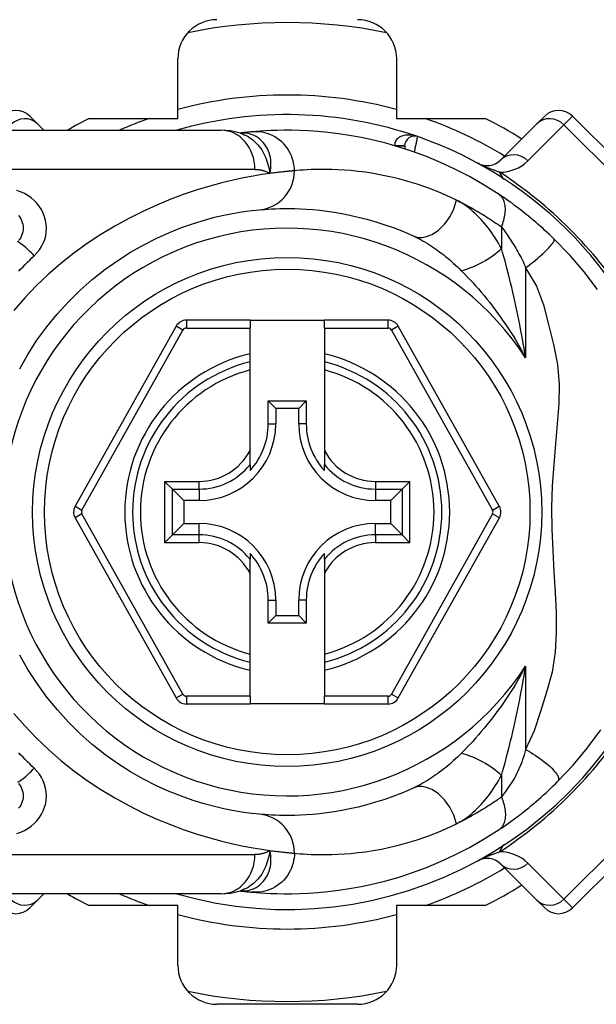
# Model space of a CAD drawing. Header units: inches. Extents: x 2 to 128, y 2 to 83.
# Tile 39 of 100: x 7.889 to 8.649, y 57.419 to 58.716. Entities that reach past the tile are written whole.
import ezdxf

# ---------------------------------------------------------------- set-up
doc = ezdxf.new("R2010")
doc.units = ezdxf.units.IN
doc.header["$LTSCALE"] = 7.686019
doc.header["$MEASUREMENT"] = 0
doc.layers.add('Visible Edges(ANSI)', color=7, linetype='Continuous', lineweight=25)
doc.layers.add('Visible Tangent Edges(ANSI)', color=7, linetype='Continuous', lineweight=25)

msp = doc.modelspace()

# ---------------------------------------------------------------- linework, layer by layer
at = {"layer": 'Visible Edges(ANSI)'}
for p, q in [((8.0975, 58.5857), (8.0975, 58.6642)), ((8.3857, 58.6642), (8.3857, 58.5857)), ((7.9024, 58.5889), (7.9127, 58.5786)), ((7.9809, 58.5857), (8.0975, 58.5857)), ((8.3857, 58.5857), (8.5024, 58.5857)), ((8.5706, 58.5786), (8.5808, 58.5889)), ((8.7632, 58.443), (8.6173, 58.5889)), ((7.9211, 58.5702), (7.9127, 58.5786)), ((8.5706, 58.5786), (8.5231, 58.5312)), ((7.8438, 58.5702), (8.1546, 58.5702)), ((8.1797, 58.5664), (8.1796, 58.5664)), ((8.3964, 58.5496), (8.3964, 58.5458)), ((8.1926, 58.3199), (8.1088, 58.3199)), ((8.1926, 58.3199), (8.1926, 58.3096)), ((8.1926, 58.3199), (8.2906, 58.3199)), ((8.3744, 58.3199), (8.2906, 58.3199)), ((8.2906, 58.3096), (8.2906, 58.3199)), ((8.0953, 58.312), (7.9622, 58.0749)), ((8.1926, 58.2757), (8.1926, 58.3096)), ((8.2906, 58.3096), (8.2906, 58.2757)), ((8.521, 58.0749), (8.3879, 58.312)), ((8.1926, 58.2651), (8.1926, 58.2757)), ((8.2906, 58.2757), (8.2906, 58.2651)), ((8.1926, 58.2544), (8.1926, 58.2651)), ((8.2906, 58.2651), (8.2906, 58.2544)), ((8.1926, 58.1483), (8.1926, 58.2544)), ((8.2906, 58.2544), (8.2906, 58.1483)), ((8.2165, 58.2136), (8.2667, 58.2136)), ((8.2165, 58.2136), (8.2265, 58.2037)), ((8.2165, 58.1834), (8.2165, 58.2136)), ((8.2667, 58.2136), (8.2568, 58.2037)), ((8.2667, 58.2136), (8.2667, 58.1834)), ((8.2568, 58.2037), (8.2265, 58.2037)), ((8.2265, 58.2037), (8.2265, 58.1834)), ((8.2568, 58.1834), (8.2568, 58.2037)), ((8.1926, 58.1296), (8.1926, 58.1483)), ((8.2906, 58.1483), (8.2906, 58.1296)), ((8.1926, 58.1296), (8.1926, 58.1219)), ((8.2906, 58.1219), (8.2906, 58.1296)), ((8.0903, 58.0974), (8.08, 58.1077)), ((8.4032, 58.1077), (8.393, 58.0974)), ((8.0903, 58.0974), (8.1053, 58.0825)), ((8.393, 58.0974), (8.378, 58.0825)), ((8.1256, 58.0825), (8.1053, 58.0825)), ((8.1053, 58.0825), (8.1053, 58.0522)), ((8.378, 58.0825), (8.3577, 58.0825)), ((8.378, 58.0522), (8.378, 58.0825)), ((7.9622, 58.0597), (8.0953, 57.8224)), ((8.3879, 57.8224), (8.5211, 58.0597)), ((8.0903, 58.0372), (8.1053, 58.0522)), ((8.1053, 58.0522), (8.1256, 58.0522)), ((8.3577, 58.0522), (8.378, 58.0522)), ((8.393, 58.0372), (8.378, 58.0522)), ((8.08, 58.0269), (8.0903, 58.0372)), ((8.393, 58.0372), (8.4032, 58.0269)), ((8.1926, 58.0127), (8.1926, 58.005)), ((8.1926, 57.9863), (8.1926, 58.005)), ((8.2906, 58.005), (8.2906, 58.0127)), ((8.2906, 58.005), (8.2906, 57.9863)), ((8.1926, 57.8802), (8.1926, 57.9863)), ((8.2906, 57.9863), (8.2906, 57.8802)), ((8.2165, 57.921), (8.2165, 57.9513)), ((8.2265, 57.9513), (8.2265, 57.931)), ((8.2568, 57.931), (8.2568, 57.9513)), ((8.2667, 57.9513), (8.2667, 57.921)), ((8.2165, 57.921), (8.2265, 57.931)), ((8.2265, 57.931), (8.2568, 57.931)), ((8.2667, 57.921), (8.2568, 57.931)), ((8.2667, 57.921), (8.2165, 57.921)), ((8.1926, 57.8696), (8.1926, 57.8802)), ((8.2906, 57.8802), (8.2906, 57.8696)), ((8.1926, 57.859), (8.1926, 57.8696)), ((8.1926, 57.8248), (8.1926, 57.859)), ((8.2906, 57.8696), (8.2906, 57.859)), ((8.2906, 57.859), (8.2906, 57.8248)), ((8.1926, 57.8248), (8.1926, 57.8145)), ((8.2906, 57.8145), (8.2906, 57.8248)), ((8.1088, 57.8145), (8.1926, 57.8145)), ((8.2906, 57.8145), (8.1926, 57.8145)), ((8.2906, 57.8145), (8.3744, 57.8145)), ((8.6173, 57.5458), (8.7632, 57.6917)), ((8.5231, 57.6034), (8.5706, 57.556)), ((8.1546, 57.5644), (7.8438, 57.5644)), ((7.9127, 57.556), (7.9211, 57.5644)), ((8.1796, 57.5683), (8.1797, 57.5683)), ((7.9127, 57.556), (7.9024, 57.5458)), ((8.0975, 57.549), (7.9809, 57.549)), ((8.0975, 57.4704), (8.0975, 57.549)), ((8.3857, 57.549), (8.3857, 57.4704)), ((8.5024, 57.549), (8.3857, 57.549)), ((8.5808, 57.5458), (8.5706, 57.556)), ((8.3342, 57.4188), (8.1491, 57.4188))]:
    msp.add_line(p, q, dxfattribs=at)
at = {"layer": 'Visible Edges(ANSI)', "flags": 128}
for points in [[(8.18, 58.5662), (8.1671, 58.5693), (8.1546, 58.5702)], [(8.1954, 58.5681), (8.195, 58.568), (8.1945, 58.568), (8.194, 58.5679), (8.1935, 58.5679), (8.193, 58.5678), (8.1925, 58.5678), (8.1919, 58.5677), (8.1914, 58.5677), (8.1908, 58.5676), (8.1901, 58.5676), (8.1895, 58.5675), (8.1889, 58.5674), (8.1882, 58.5674), (8.1875, 58.5673), (8.1868, 58.5672), (8.1861, 58.5671), (8.1854, 58.567), (8.1846, 58.567), (8.1838, 58.5669), (8.1831, 58.5668), (8.1822, 58.5667), (8.1814, 58.5666), (8.1806, 58.5665), (8.1797, 58.5664)], [(8.5206, 58.4857), (8.5012, 58.498), (8.4819, 58.5091), (8.4626, 58.519), (8.4436, 58.5278), (8.4249, 58.5356), (8.4067, 58.5423), (8.3889, 58.5481), (8.3717, 58.5531), (8.3551, 58.5572), (8.3391, 58.5607), (8.3238, 58.5634), (8.3091, 58.5656), (8.2953, 58.5673), (8.2821, 58.5686), (8.2698, 58.5694), (8.2582, 58.5699), (8.2474, 58.5702), (8.2375, 58.5702), (8.2284, 58.57), (8.2201, 58.5697), (8.2126, 58.5694), (8.206, 58.5689), (8.2003, 58.5685), (8.1954, 58.5681)], [(8.593, 58.4271), (8.5901, 58.4299), (8.5871, 58.4327), (8.5841, 58.4355), (8.5811, 58.4383), (8.5781, 58.4411), (8.575, 58.4438), (8.5719, 58.4465), (8.5689, 58.4492), (8.5658, 58.4518), (8.5627, 58.4544), (8.5596, 58.4569), (8.5565, 58.4594), (8.5534, 58.4619), (8.5503, 58.4643), (8.5473, 58.4667), (8.5442, 58.469), (8.5412, 58.4712), (8.5382, 58.4735), (8.5352, 58.4756), (8.5322, 58.4778), (8.5292, 58.4798), (8.5263, 58.4819), (8.5234, 58.4838), (8.5206, 58.4857)], [(7.8878, 58.4577), (7.8893, 58.4556), (7.8906, 58.4535), (7.8917, 58.4512), (7.8925, 58.4488), (7.8932, 58.4463), (7.8936, 58.4438), (7.8937, 58.4413), (7.8936, 58.4388), (7.8932, 58.4362), (7.8926, 58.4338), (7.8917, 58.4314), (7.8906, 58.4291), (7.8893, 58.4269), (7.8878, 58.4249)], [(7.8892, 58.256), (7.9001, 58.275), (7.912, 58.2935), (7.9249, 58.3112), (7.9387, 58.3281), (7.9534, 58.3442), (7.9688, 58.3594), (7.9848, 58.3736), (8.0013, 58.3868), (8.0183, 58.3988), (8.0354, 58.4096), (8.0526, 58.4194), (8.0697, 58.428), (8.0864, 58.4355), (8.1025, 58.442), (8.118, 58.4474), (8.1325, 58.4519), (8.1459, 58.4555), (8.1582, 58.4584), (8.1694, 58.4606), (8.1792, 58.4623), (8.1877, 58.4635), (8.1949, 58.4644), (8.2007, 58.465), (8.2049, 58.4654)], [(8.2049, 58.4654), (8.2081, 58.4656), (8.2119, 58.4659), (8.2161, 58.4662), (8.2208, 58.4665), (8.226, 58.4667), (8.2317, 58.4669), (8.2378, 58.467), (8.2445, 58.467), (8.2516, 58.4669), (8.2591, 58.4667), (8.2671, 58.4662), (8.2755, 58.4656), (8.2844, 58.4648), (8.2937, 58.4636), (8.3035, 58.4622), (8.3136, 58.4605), (8.3242, 58.4584), (8.3352, 58.4559), (8.3465, 58.453), (8.3582, 58.4497), (8.3701, 58.4458), (8.3823, 58.4415), (8.3947, 58.4366), (8.4073, 58.4311)], [(8.6502, 58.3605), (8.6328, 58.3835), (8.6141, 58.4052), (8.593, 58.4271)], [(8.2049, 57.6693), (8.2007, 57.6697), (8.195, 57.6703), (8.1878, 57.6712), (8.1792, 57.6725), (8.1693, 57.6742), (8.1581, 57.6764), (8.1458, 57.6792), (8.1323, 57.6828), (8.1177, 57.6873), (8.1022, 57.6928), (8.0861, 57.6992), (8.0694, 57.7067), (8.0524, 57.7153), (8.0353, 57.725), (8.0182, 57.7359), (8.0013, 57.7479), (7.9848, 57.7611), (7.9688, 57.7753), (7.9535, 57.7905), (7.9389, 57.8067), (7.925, 57.8236), (7.9121, 57.8413), (7.9001, 57.8597), (7.8892, 57.8786)], [(8.5978, 57.7123), (8.6181, 57.7339), (8.6367, 57.7561), (8.6546, 57.7804)], [(7.8878, 57.7098), (7.8893, 57.7077), (7.8906, 57.7056), (7.8917, 57.7033), (7.8925, 57.7009), (7.8932, 57.6984), (7.8936, 57.6959), (7.8937, 57.6934), (7.8936, 57.6909), (7.8932, 57.6884), (7.8926, 57.6859), (7.8917, 57.6835), (7.8906, 57.6812), (7.8893, 57.679), (7.8878, 57.677)], [(8.4073, 57.7035), (8.3947, 57.698), (8.3822, 57.6931), (8.37, 57.6888), (8.358, 57.6849), (8.3464, 57.6816), (8.335, 57.6787), (8.3241, 57.6762), (8.3135, 57.6741), (8.3034, 57.6724), (8.2936, 57.671), (8.2843, 57.6699), (8.2755, 57.669), (8.267, 57.6684), (8.259, 57.668), (8.2515, 57.6677), (8.2444, 57.6676), (8.2378, 57.6676), (8.2316, 57.6677), (8.226, 57.6679), (8.2208, 57.6681), (8.2161, 57.6684), (8.2119, 57.6687), (8.2081, 57.669), (8.2049, 57.6693)], [(8.5206, 57.6489), (8.5237, 57.651), (8.5268, 57.6531), (8.53, 57.6553), (8.5332, 57.6576), (8.5365, 57.6599), (8.5398, 57.6623), (8.5431, 57.6648), (8.5464, 57.6673), (8.5497, 57.6698), (8.553, 57.6725), (8.5564, 57.6751), (8.5597, 57.6778), (8.563, 57.6806), (8.5663, 57.6833), (8.5696, 57.6861), (8.5729, 57.6889), (8.5761, 57.6918), (8.5793, 57.6947), (8.5825, 57.6976), (8.5856, 57.7005), (8.5887, 57.7034), (8.5918, 57.7064), (8.5948, 57.7093), (8.5978, 57.7123)], [(8.1954, 57.5666), (8.2003, 57.5661), (8.206, 57.5657), (8.2126, 57.5653), (8.2201, 57.5649), (8.2284, 57.5646), (8.2375, 57.5644), (8.2474, 57.5645), (8.2582, 57.5647), (8.2698, 57.5652), (8.2821, 57.5661), (8.2953, 57.5673), (8.3091, 57.569), (8.3238, 57.5712), (8.3391, 57.574), (8.3551, 57.5774), (8.3717, 57.5816), (8.3889, 57.5865), (8.4067, 57.5923), (8.4249, 57.599), (8.4436, 57.6068), (8.4626, 57.6156), (8.4818, 57.6255), (8.5012, 57.6366), (8.5206, 57.6489)], [(8.1546, 57.5644), (8.1671, 57.5653), (8.18, 57.5684)], [(8.1797, 57.5683), (8.1806, 57.5682), (8.1814, 57.568), (8.1822, 57.5679), (8.1831, 57.5679), (8.1838, 57.5678), (8.1846, 57.5677), (8.1854, 57.5676), (8.1861, 57.5675), (8.1868, 57.5674), (8.1875, 57.5673), (8.1882, 57.5673), (8.1889, 57.5672), (8.1895, 57.5671), (8.1901, 57.5671), (8.1908, 57.567), (8.1914, 57.5669), (8.1919, 57.5669), (8.1925, 57.5668), (8.193, 57.5668), (8.1935, 57.5667), (8.194, 57.5667), (8.1945, 57.5666), (8.195, 57.5666), (8.1954, 57.5666)]]:
    msp.add_lwpolyline(points, dxfattribs=at)
at = {"layer": 'Visible Edges(ANSI)'}
msp.add_circle((8.2416, 58.0673), 0.3353, dxfattribs=at)
for centre, radius, start, end in [((8.1491, 58.6642), 0.0516, 90, 180), ((8.3342, 58.6642), 0.0516, 0, 90), ((8.2416, 58.0673), 0.6447, 78.2772, 101.7228), ((7.8842, 58.5706), 0.0258, 45, 135), ((8.2416, 58.0673), 0.5803, 116.7049, 119.9264), ((8.2416, 58.0673), 0.5235, 70.8354, 106.1388), ((8.2416, 58.0673), 0.5803, 57.8396, 63.2951), ((8.599, 58.5706), 0.0258, 45, 135), ((8.4092, 58.5496), 0.0129, 70.8354, 180), ((8.2416, 58.0673), 0.5235, 16.3518, 70.8354), ((8.5049, 58.5494), 0.0258, 241.3611, 315), ((8.1088, 58.3045), 0.0155, 90, 150.6868), ((8.3744, 58.3045), 0.0155, 29.3132, 90), ((8.2416, 58.0673), 0.2037, 103.9164, 256.0836), ((8.2416, 58.0673), 0.2037, 283.9164, 76.0836), ((8.1256, 58.1834), 0.1009, 270, 0), ((8.1256, 58.1834), 0.091, 317.4826, 0), ((8.3577, 58.1834), 0.1009, 180, 270), ((8.3577, 58.1834), 0.091, 180, 222.5174), ((7.9757, 58.0673), 0.0155, 150.6868, 209.2912), ((8.5076, 58.0673), 0.0155, 330.7088, 29.3132), ((8.1256, 57.9513), 0.1009, 0, 90), ((8.3577, 57.9513), 0.1009, 90, 180), ((8.1256, 57.9513), 0.091, 0, 42.5174), ((8.3577, 57.9513), 0.091, 137.4826, 180), ((8.2416, 58.0673), 0.5235, 253.8612, 343.6482), ((8.1088, 57.8299), 0.0155, 209.2912, 270), ((8.3744, 57.8299), 0.0155, 270, 330.7088), ((8.5049, 57.5852), 0.0258, 45, 118.6389), ((8.2416, 58.0673), 0.5803, 296.7049, 302.1604), ((8.2416, 58.0673), 0.5803, 240.0736, 243.2951), ((7.8842, 57.564), 0.0258, 225, 315), ((8.599, 57.564), 0.0258, 225, 315), ((8.1491, 57.4704), 0.0516, 180, 270), ((8.3342, 57.4704), 0.0516, 270, 0), ((8.2416, 58.0673), 0.6447, 258.2772, 281.7228)]:
    msp.add_arc(centre, radius, start, end, dxfattribs=at)
at = {"layer": 'Visible Tangent Edges(ANSI)'}
for p, q in [((8.6173, 58.5889), (8.6059, 58.5775)), ((8.5585, 58.53), (8.6059, 58.5775)), ((8.6059, 58.5775), (8.7518, 58.4316)), ((8.3835, 58.5498), (8.3964, 58.5497)), ((8.3964, 58.5496), (8.384, 58.5496)), ((8.199, 58.5186), (7.8438, 58.5186)), ((8.5238, 58.4428), (8.5238, 58.4144)), ((8.5557, 58.3889), (8.5557, 58.2703)), ((8.1088, 58.3199), (8.1088, 58.3096)), ((8.3744, 58.3096), (8.3744, 58.3199)), ((7.9712, 58.0698), (8.1043, 58.307)), ((8.1043, 58.307), (8.0953, 58.312)), ((8.1088, 58.3096), (8.1926, 58.3096)), ((8.2906, 58.3096), (8.3744, 58.3096)), ((8.3879, 58.312), (8.3789, 58.307)), ((8.3789, 58.307), (8.5121, 58.0698)), ((8.2165, 58.1834), (8.2265, 58.1834)), ((8.2667, 58.1834), (8.2568, 58.1834)), ((8.08, 58.1077), (8.1256, 58.1077)), ((8.08, 58.1077), (8.08, 58.0269)), ((8.1256, 58.0974), (8.1256, 58.1077)), ((8.3577, 58.1077), (8.4032, 58.1077)), ((8.3577, 58.1077), (8.3577, 58.0974)), ((8.4032, 58.0269), (8.4032, 58.1077)), ((8.0903, 58.0974), (8.1256, 58.0974)), ((8.0903, 58.0372), (8.0903, 58.0974)), ((8.1256, 58.0974), (8.1256, 58.0825)), ((8.3577, 58.0974), (8.393, 58.0974)), ((8.3577, 58.0974), (8.3577, 58.0825)), ((8.393, 58.0974), (8.393, 58.0372)), ((7.9622, 58.0749), (7.9712, 58.0698)), ((8.5121, 58.0698), (8.521, 58.0749)), ((7.9712, 58.0648), (7.9622, 58.0597)), ((8.1043, 57.8274), (7.9712, 58.0648)), ((8.5121, 58.0648), (8.3789, 57.8274)), ((8.5211, 58.0597), (8.5121, 58.0648)), ((8.1256, 58.0372), (8.1256, 58.0522)), ((8.3577, 58.0372), (8.3577, 58.0522)), ((8.1256, 58.0372), (8.0903, 58.0372)), ((8.1256, 58.0269), (8.1256, 58.0372)), ((8.3577, 58.0372), (8.3577, 58.0269)), ((8.393, 58.0372), (8.3577, 58.0372)), ((8.1256, 58.0269), (8.08, 58.0269)), ((8.4032, 58.0269), (8.3577, 58.0269)), ((8.2165, 57.9513), (8.2265, 57.9513)), ((8.2667, 57.9513), (8.2568, 57.9513)), ((8.5557, 57.8643), (8.5557, 57.7543)), ((8.0953, 57.8224), (8.1043, 57.8274)), ((8.1088, 57.8248), (8.1088, 57.8145)), ((8.1926, 57.8248), (8.1088, 57.8248)), ((8.3744, 57.8248), (8.2906, 57.8248)), ((8.3744, 57.8145), (8.3744, 57.8248)), ((8.3789, 57.8274), (8.3879, 57.8224)), ((8.5238, 57.7202), (8.5238, 57.6918)), ((8.7518, 57.703), (8.6059, 57.5572)), ((7.8438, 57.616), (8.199, 57.616)), ((8.6059, 57.5572), (8.5585, 57.6046)), ((8.6059, 57.5572), (8.6173, 57.5458))]:
    msp.add_line(p, q, dxfattribs=at)
at = {"layer": 'Visible Tangent Edges(ANSI)', "flags": 128}
for points in [[(8.1814, 58.5665), (8.1813, 58.5665), (8.1812, 58.5665), (8.1811, 58.5665), (8.181, 58.5665), (8.1809, 58.5665), (8.1808, 58.5665), (8.1808, 58.5665), (8.1807, 58.5665), (8.1806, 58.5665), (8.1805, 58.5665), (8.1805, 58.5664), (8.1804, 58.5664), (8.1803, 58.5664), (8.1803, 58.5664), (8.1802, 58.5664), (8.1801, 58.5664), (8.1801, 58.5664), (8.18, 58.5664), (8.18, 58.5664), (8.1799, 58.5664), (8.1799, 58.5664), (8.1798, 58.5664), (8.1798, 58.5664), (8.1797, 58.5664)], [(8.18, 58.5662), (8.1826, 58.5653), (8.1851, 58.5643), (8.1876, 58.5631), (8.19, 58.5618), (8.1923, 58.5603), (8.1946, 58.5587), (8.1968, 58.557), (8.1989, 58.5551), (8.2009, 58.5531), (8.2028, 58.5511), (8.2047, 58.5489), (8.2064, 58.5466), (8.208, 58.5442), (8.2095, 58.5417), (8.2109, 58.5392), (8.2122, 58.5366), (8.2134, 58.5339), (8.2145, 58.5311), (8.2154, 58.5283), (8.2163, 58.5254), (8.2171, 58.5224), (8.2177, 58.5194), (8.2183, 58.5163), (8.2187, 58.5132)], [(8.2187, 58.5132), (8.2195, 58.5168), (8.22, 58.5204), (8.2202, 58.5239), (8.2202, 58.5274), (8.2199, 58.5308), (8.2194, 58.5341), (8.2186, 58.5374), (8.2177, 58.5405), (8.2165, 58.5436), (8.2151, 58.5464), (8.2135, 58.5492), (8.2118, 58.5517), (8.2098, 58.5541), (8.2077, 58.5563), (8.2055, 58.5584), (8.2032, 58.5602), (8.2007, 58.5618), (8.1981, 58.5631), (8.1955, 58.5643), (8.1927, 58.5652), (8.1899, 58.5659), (8.1871, 58.5663), (8.1842, 58.5665), (8.1814, 58.5665)], [(8.2511, 58.5167), (8.251, 58.5199), (8.2507, 58.5232), (8.2501, 58.5266), (8.2494, 58.5299), (8.2483, 58.5333), (8.2471, 58.5366), (8.2456, 58.5399), (8.2438, 58.5432), (8.2418, 58.5463), (8.2396, 58.5493), (8.2371, 58.5521), (8.2344, 58.5548), (8.2316, 58.5573), (8.2285, 58.5595), (8.2254, 58.5615), (8.2221, 58.5632), (8.2188, 58.5647), (8.2154, 58.5659), (8.212, 58.5669), (8.2086, 58.5676), (8.2052, 58.568), (8.2019, 58.5683), (8.1986, 58.5683), (8.1954, 58.5681)], [(8.4135, 58.5618), (8.4119, 58.5623), (8.4103, 58.5628), (8.4087, 58.5631), (8.407, 58.5635), (8.4054, 58.5637), (8.4038, 58.5638), (8.4021, 58.5639), (8.4005, 58.5639), (8.3989, 58.5638), (8.3972, 58.5636), (8.3956, 58.5633), (8.3941, 58.563), (8.3926, 58.5625), (8.3911, 58.5619), (8.3897, 58.5612), (8.3884, 58.5604), (8.3872, 58.5594), (8.3861, 58.5584), (8.3851, 58.5572), (8.3844, 58.5559), (8.3838, 58.5545), (8.3835, 58.553), (8.3833, 58.5514), (8.3835, 58.5498)], [(8.4092, 58.5414), (8.4095, 58.5427), (8.4098, 58.544), (8.4101, 58.5453), (8.4103, 58.5466), (8.4106, 58.5478), (8.4108, 58.549), (8.4111, 58.5502), (8.4113, 58.5514), (8.4116, 58.5525), (8.4118, 58.5536), (8.412, 58.5546), (8.4122, 58.5556), (8.4124, 58.5566), (8.4126, 58.5574), (8.4127, 58.5582), (8.4129, 58.559), (8.413, 58.5596), (8.4131, 58.5602), (8.4132, 58.5607), (8.4133, 58.5611), (8.4134, 58.5614), (8.4134, 58.5616), (8.4135, 58.5618), (8.4135, 58.5618)], [(8.5214, 58.5149), (8.5204, 58.5153), (8.5195, 58.5156), (8.5185, 58.5159), (8.5175, 58.5163), (8.5165, 58.5166), (8.5155, 58.517), (8.5144, 58.5174), (8.5134, 58.5178), (8.5123, 58.5182), (8.5112, 58.5186), (8.5101, 58.519), (8.509, 58.5194), (8.5079, 58.5199), (8.5068, 58.5203), (8.5056, 58.5208), (8.5044, 58.5213), (8.5032, 58.5218), (8.5019, 58.5223), (8.5007, 58.5229), (8.4993, 58.5235), (8.4979, 58.5241), (8.4965, 58.5248), (8.4948, 58.5256), (8.4925, 58.5268)], [(8.2187, 58.5132), (8.2083, 58.5117), (8.1967, 58.5098), (8.1839, 58.5074), (8.1702, 58.5044), (8.1554, 58.5009), (8.1397, 58.4967), (8.1231, 58.4917), (8.1059, 58.4859), (8.0882, 58.4792), (8.07, 58.4717), (8.0516, 58.4633), (8.033, 58.4541), (8.0145, 58.444), (7.9961, 58.433), (7.9781, 58.421), (7.9605, 58.4082), (7.9433, 58.3946), (7.9268, 58.3802), (7.9109, 58.3651), (7.8958, 58.3493), (7.8814, 58.3329)], [(8.199, 58.5186), (8.1999, 58.5186), (8.2008, 58.5186), (8.2017, 58.5185), (8.2026, 58.5185), (8.2035, 58.5184), (8.2043, 58.5183), (8.2052, 58.5182), (8.2061, 58.518), (8.2069, 58.5179), (8.2078, 58.5177), (8.2086, 58.5175), (8.2094, 58.5173), (8.2103, 58.5171), (8.2111, 58.5168), (8.2119, 58.5165), (8.2127, 58.5163), (8.2135, 58.5159), (8.2143, 58.5156), (8.215, 58.5153), (8.2158, 58.5149), (8.2165, 58.5145), (8.2173, 58.5141), (8.218, 58.5137), (8.2187, 58.5132)], [(8.2511, 58.5167), (8.2503, 58.5167), (8.2495, 58.5166), (8.2486, 58.5165), (8.2477, 58.5164), (8.2467, 58.5164), (8.2457, 58.5163), (8.2446, 58.5162), (8.2435, 58.5161), (8.2423, 58.516), (8.2411, 58.5158), (8.2398, 58.5157), (8.2385, 58.5156), (8.2371, 58.5154), (8.2357, 58.5153), (8.2342, 58.5151), (8.2327, 58.5149), (8.2311, 58.5148), (8.2295, 58.5146), (8.2278, 58.5144), (8.2261, 58.5142), (8.2243, 58.5139), (8.2225, 58.5137), (8.2206, 58.5135), (8.2187, 58.5132)], [(8.4647, 58.478), (8.4514, 58.4842), (8.4383, 58.4898), (8.4254, 58.4947), (8.4128, 58.499), (8.4005, 58.5028), (8.3886, 58.5061), (8.377, 58.5089), (8.3658, 58.5112), (8.3551, 58.5132), (8.3448, 58.5148), (8.335, 58.516), (8.3256, 58.517), (8.3167, 58.5177), (8.3083, 58.5182), (8.3003, 58.5185), (8.2928, 58.5186), (8.2858, 58.5186), (8.2793, 58.5185), (8.2733, 58.5183), (8.2678, 58.518), (8.2629, 58.5177), (8.2584, 58.5174), (8.2545, 58.517), (8.2511, 58.5167)], [(7.9084, 58.4048), (7.912, 58.4085), (7.9152, 58.4126), (7.918, 58.4169), (7.9203, 58.4215), (7.9222, 58.4263), (7.9235, 58.4312), (7.9243, 58.4363), (7.9245, 58.4413), (7.9242, 58.4464), (7.9234, 58.4514), (7.9221, 58.4563), (7.9202, 58.4611), (7.9179, 58.4657), (7.9151, 58.47), (7.9119, 58.4741), (7.9083, 58.4778), (7.9043, 58.4812), (7.9, 58.4841), (7.8954, 58.4867), (7.8905, 58.4889), (7.8854, 58.4906)], [(8.5238, 58.4428), (8.5247, 58.445), (8.5255, 58.4472), (8.5262, 58.4495), (8.5269, 58.4517), (8.5275, 58.454), (8.5279, 58.4562), (8.5283, 58.4585), (8.5286, 58.4607), (8.5289, 58.4628), (8.529, 58.4649), (8.529, 58.467), (8.5289, 58.469), (8.5287, 58.4709), (8.5284, 58.4728), (8.528, 58.4745), (8.5275, 58.4762), (8.5269, 58.4778), (8.5262, 58.4792), (8.5255, 58.4806), (8.5246, 58.4819), (8.5237, 58.483), (8.5227, 58.484), (8.5217, 58.4849), (8.5206, 58.4857)], [(8.4647, 58.478), (8.4671, 58.4768), (8.4695, 58.4756), (8.472, 58.4744), (8.4744, 58.4731), (8.4769, 58.4718), (8.4793, 58.4705), (8.4818, 58.4692), (8.4842, 58.4678), (8.4867, 58.4665), (8.4892, 58.4651), (8.4916, 58.4636), (8.4941, 58.4622), (8.4966, 58.4607), (8.4991, 58.4592), (8.5015, 58.4577), (8.504, 58.4561), (8.5065, 58.4545), (8.509, 58.4529), (8.5114, 58.4513), (8.5139, 58.4497), (8.5164, 58.448), (8.5189, 58.4463), (8.5213, 58.4446), (8.5238, 58.4428)], [(8.5238, 58.4144), (8.5218, 58.418), (8.5198, 58.4215), (8.5177, 58.4249), (8.5156, 58.4283), (8.5134, 58.4316), (8.5112, 58.4349), (8.5089, 58.438), (8.5066, 58.4411), (8.5042, 58.4441), (8.5018, 58.4471), (8.4994, 58.4499), (8.4969, 58.4527), (8.4944, 58.4554), (8.4919, 58.458), (8.4893, 58.4605), (8.4866, 58.4629), (8.484, 58.4652), (8.4813, 58.4674), (8.4786, 58.4695), (8.4758, 58.4714), (8.4731, 58.4733), (8.4703, 58.475), (8.4675, 58.4766), (8.4647, 58.478)], [(8.5238, 58.4428), (8.5251, 58.4411), (8.5264, 58.4393), (8.5277, 58.4375), (8.529, 58.4357), (8.5304, 58.4338), (8.5317, 58.4318), (8.5331, 58.4298), (8.5344, 58.4278), (8.5358, 58.4257), (8.5372, 58.4236), (8.5385, 58.4214), (8.5399, 58.4192), (8.5413, 58.417), (8.5427, 58.4147), (8.5441, 58.4124), (8.5455, 58.41), (8.5469, 58.4076), (8.5482, 58.4052), (8.5496, 58.4027), (8.5509, 58.4001), (8.5522, 58.3974), (8.5534, 58.3946), (8.5546, 58.3918), (8.5557, 58.3889)], [(8.4073, 58.4311), (8.41, 58.4298), (8.4127, 58.4285), (8.4154, 58.4271), (8.4181, 58.4257), (8.4208, 58.4241), (8.4235, 58.4226), (8.4263, 58.4209), (8.429, 58.4192), (8.4317, 58.4175), (8.4344, 58.4157), (8.4371, 58.4138), (8.4397, 58.4119), (8.4424, 58.4099), (8.4451, 58.4079), (8.4477, 58.4059), (8.4503, 58.4038), (8.453, 58.4016), (8.4556, 58.3994), (8.4582, 58.3971), (8.4608, 58.3948), (8.4633, 58.3925), (8.4659, 58.3901), (8.4684, 58.3877), (8.4709, 58.3852)], [(8.5557, 58.3889), (8.5582, 58.3908), (8.5608, 58.3928), (8.5634, 58.3949), (8.5659, 58.3969), (8.5685, 58.399), (8.5711, 58.4012), (8.5735, 58.4033), (8.5759, 58.4054), (8.5783, 58.4075), (8.5804, 58.4096), (8.5825, 58.4116), (8.5844, 58.4135), (8.5862, 58.4153), (8.5877, 58.417), (8.5891, 58.4187), (8.5903, 58.4201), (8.5913, 58.4215), (8.5921, 58.4227), (8.5927, 58.4238), (8.5931, 58.4247), (8.5933, 58.4255), (8.5934, 58.4262), (8.5932, 58.4267), (8.593, 58.4271)], [(7.888, 58.3845), (7.8908, 58.3875), (7.8937, 58.3904), (7.8966, 58.3933), (7.8995, 58.3962), (7.9025, 58.3991), (7.9054, 58.402), (7.9084, 58.4048)], [(8.5557, 58.2703), (8.5546, 58.2767), (8.5536, 58.283), (8.5525, 58.2893), (8.5514, 58.2956), (8.5502, 58.3019), (8.5491, 58.3081), (8.5479, 58.3144), (8.5466, 58.3206), (8.5454, 58.3267), (8.5441, 58.3329), (8.5428, 58.339), (8.5415, 58.345), (8.5401, 58.3511), (8.5387, 58.3571), (8.5373, 58.3631), (8.5359, 58.369), (8.5345, 58.3749), (8.533, 58.3808), (8.5315, 58.3866), (8.53, 58.3923), (8.5285, 58.398), (8.5269, 58.4035), (8.5254, 58.409), (8.5238, 58.4144)], [(8.4709, 58.3852), (8.4746, 58.3814), (8.4784, 58.3776), (8.4821, 58.3736), (8.4859, 58.3695), (8.4897, 58.3653), (8.4934, 58.3611), (8.4972, 58.3567), (8.5009, 58.3523), (8.5046, 58.3477), (8.5083, 58.3431), (8.512, 58.3384), (8.5156, 58.3337), (8.5192, 58.3288), (8.5227, 58.3239), (8.5262, 58.3189), (8.5297, 58.3138), (8.5331, 58.3086), (8.5365, 58.3034), (8.5399, 58.298), (8.5431, 58.2926), (8.5464, 58.2872), (8.5495, 58.2816), (8.5526, 58.276), (8.5557, 58.2703)], [(8.5557, 58.3889), (8.5698, 58.365), (8.579, 58.3401), (8.5858, 58.3143), (8.5925, 58.2879), (8.5978, 58.2615), (8.5997, 58.2355), (8.5992, 58.2096), (8.5974, 58.1835), (8.595, 58.157), (8.5927, 58.1297), (8.5908, 58.1016), (8.5898, 58.0731), (8.5901, 58.0448), (8.5913, 58.0164), (8.5929, 57.9886), (8.5945, 57.9615), (8.5957, 57.9349), (8.596, 57.9088), (8.5946, 57.8827), (8.5905, 57.8563), (8.5832, 57.8301), (8.5754, 57.8044), (8.567, 57.7791), (8.5557, 57.7543)], [(8.5557, 57.8643), (8.5526, 57.8586), (8.5495, 57.853), (8.5464, 57.8475), (8.5431, 57.842), (8.5399, 57.8366), (8.5365, 57.8313), (8.5332, 57.8261), (8.5297, 57.8209), (8.5263, 57.8158), (8.5228, 57.8108), (8.5192, 57.8059), (8.5156, 57.801), (8.512, 57.7963), (8.5084, 57.7916), (8.5047, 57.787), (8.501, 57.7824), (8.4972, 57.778), (8.4935, 57.7736), (8.4897, 57.7694), (8.4859, 57.7652), (8.4822, 57.7611), (8.4784, 57.7571), (8.4746, 57.7532), (8.4709, 57.7494)], [(8.5238, 57.7202), (8.5254, 57.7256), (8.5269, 57.7311), (8.5285, 57.7367), (8.53, 57.7424), (8.5315, 57.7482), (8.533, 57.754), (8.5345, 57.7598), (8.5359, 57.7657), (8.5374, 57.7716), (8.5388, 57.7776), (8.5401, 57.7836), (8.5415, 57.7896), (8.5428, 57.7957), (8.5441, 57.8018), (8.5454, 57.808), (8.5466, 57.8141), (8.5479, 57.8203), (8.5491, 57.8265), (8.5502, 57.8328), (8.5514, 57.8391), (8.5525, 57.8453), (8.5536, 57.8516), (8.5546, 57.858), (8.5557, 57.8643)], [(7.8816, 57.8019), (7.896, 57.7855), (7.9111, 57.7697), (7.927, 57.7545), (7.9435, 57.7401), (7.9606, 57.7264), (7.9782, 57.7136), (7.9962, 57.7016), (8.0145, 57.6906), (8.033, 57.6805), (8.0515, 57.6712), (8.0699, 57.6629), (8.088, 57.6555), (8.1058, 57.6488), (8.123, 57.643), (8.1395, 57.638), (8.1553, 57.6337), (8.1701, 57.6302), (8.1839, 57.6273), (8.1966, 57.6249), (8.2083, 57.623), (8.2187, 57.6214)], [(7.9084, 57.7299), (7.9054, 57.7327), (7.9025, 57.7355), (7.8995, 57.7384), (7.8966, 57.7413), (7.8937, 57.7442), (7.8908, 57.7472), (7.888, 57.7501)], [(8.4709, 57.7494), (8.4684, 57.747), (8.4659, 57.7445), (8.4634, 57.7422), (8.4608, 57.7398), (8.4582, 57.7375), (8.4556, 57.7353), (8.453, 57.7331), (8.4504, 57.7309), (8.4477, 57.7288), (8.4451, 57.7267), (8.4424, 57.7247), (8.4398, 57.7228), (8.4371, 57.7209), (8.4344, 57.719), (8.4317, 57.7172), (8.429, 57.7154), (8.4263, 57.7137), (8.4236, 57.7121), (8.4208, 57.7105), (8.4181, 57.709), (8.4154, 57.7075), (8.4127, 57.7061), (8.41, 57.7048), (8.4073, 57.7035)], [(8.5557, 57.7543), (8.5548, 57.751), (8.5538, 57.7476), (8.5528, 57.7443), (8.5517, 57.7411), (8.5506, 57.7379), (8.5494, 57.7348), (8.5482, 57.7318), (8.5469, 57.7288), (8.5456, 57.7259), (8.5442, 57.7231), (8.5428, 57.7204), (8.5414, 57.7178), (8.5399, 57.7153), (8.5384, 57.7129), (8.5369, 57.7106), (8.5354, 57.7083), (8.5339, 57.7061), (8.5324, 57.7039), (8.5309, 57.7017), (8.5295, 57.6996), (8.528, 57.6976), (8.5266, 57.6956), (8.5252, 57.6937), (8.5238, 57.6918)], [(8.5557, 57.7543), (8.5588, 57.7526), (8.5619, 57.7508), (8.565, 57.7489), (8.5682, 57.7469), (8.5713, 57.7448), (8.5744, 57.7427), (8.5774, 57.7406), (8.5802, 57.7384), (8.583, 57.7362), (8.5856, 57.734), (8.588, 57.7319), (8.5902, 57.7298), (8.5921, 57.7277), (8.5939, 57.7257), (8.5954, 57.7238), (8.5966, 57.7221), (8.5976, 57.7204), (8.5983, 57.7188), (8.5988, 57.7174), (8.599, 57.7161), (8.599, 57.715), (8.5988, 57.714), (8.5984, 57.7131), (8.5978, 57.7123)], [(7.8855, 57.644), (7.8906, 57.6457), (7.8955, 57.6479), (7.9001, 57.6505), (7.9044, 57.6535), (7.9084, 57.6569), (7.912, 57.6606), (7.9152, 57.6647), (7.918, 57.6691), (7.9203, 57.6736), (7.9221, 57.6784), (7.9235, 57.6833), (7.9243, 57.6884), (7.9245, 57.6934), (7.9242, 57.6985), (7.9234, 57.7035), (7.9221, 57.7084), (7.9202, 57.7132), (7.9179, 57.7177), (7.9152, 57.7221), (7.912, 57.7261), (7.9084, 57.7299)], [(8.4647, 57.6566), (8.4675, 57.6581), (8.4703, 57.6596), (8.4731, 57.6614), (8.4759, 57.6632), (8.4786, 57.6652), (8.4813, 57.6673), (8.484, 57.6695), (8.4867, 57.6718), (8.4893, 57.6742), (8.4919, 57.6767), (8.4944, 57.6793), (8.497, 57.682), (8.4994, 57.6847), (8.5019, 57.6876), (8.5043, 57.6905), (8.5066, 57.6936), (8.5089, 57.6966), (8.5112, 57.6998), (8.5134, 57.7031), (8.5156, 57.7064), (8.5177, 57.7097), (8.5198, 57.7132), (8.5218, 57.7167), (8.5238, 57.7202)], [(8.5238, 57.6918), (8.5213, 57.6901), (8.5188, 57.6883), (8.5163, 57.6866), (8.5139, 57.6849), (8.5114, 57.6833), (8.5089, 57.6817), (8.5064, 57.6801), (8.504, 57.6785), (8.5015, 57.6769), (8.499, 57.6754), (8.4965, 57.6739), (8.4941, 57.6724), (8.4916, 57.671), (8.4891, 57.6696), (8.4867, 57.6682), (8.4842, 57.6668), (8.4817, 57.6654), (8.4793, 57.6641), (8.4768, 57.6628), (8.4744, 57.6615), (8.4719, 57.6602), (8.4695, 57.659), (8.4671, 57.6578), (8.4647, 57.6566)], [(8.5238, 57.6918), (8.5247, 57.6896), (8.5255, 57.6874), (8.5262, 57.6852), (8.5269, 57.6829), (8.5275, 57.6806), (8.5279, 57.6784), (8.5283, 57.6762), (8.5286, 57.674), (8.5289, 57.6718), (8.529, 57.6697), (8.529, 57.6676), (8.5289, 57.6656), (8.5287, 57.6637), (8.5284, 57.6618), (8.528, 57.6601), (8.5275, 57.6584), (8.5269, 57.6569), (8.5262, 57.6554), (8.5255, 57.654), (8.5246, 57.6528), (8.5237, 57.6516), (8.5227, 57.6506), (8.5217, 57.6497), (8.5206, 57.6489)], [(8.2511, 57.6179), (8.2545, 57.6176), (8.2584, 57.6172), (8.2629, 57.6169), (8.2678, 57.6166), (8.2733, 57.6163), (8.2793, 57.6161), (8.2858, 57.616), (8.2927, 57.616), (8.3002, 57.6161), (8.3082, 57.6164), (8.3166, 57.6169), (8.3255, 57.6176), (8.3349, 57.6186), (8.3447, 57.6198), (8.355, 57.6214), (8.3657, 57.6234), (8.3768, 57.6257), (8.3884, 57.6285), (8.4003, 57.6318), (8.4126, 57.6356), (8.4253, 57.6399), (8.4382, 57.6448), (8.4513, 57.6504), (8.4647, 57.6566)], [(8.2187, 57.6214), (8.2183, 57.6183), (8.2177, 57.6152), (8.2171, 57.6122), (8.2163, 57.6093), (8.2154, 57.6064), (8.2145, 57.6035), (8.2134, 57.6008), (8.2122, 57.5981), (8.2109, 57.5954), (8.2095, 57.5929), (8.208, 57.5904), (8.2064, 57.588), (8.2047, 57.5857), (8.2028, 57.5836), (8.2009, 57.5815), (8.1989, 57.5795), (8.1968, 57.5777), (8.1946, 57.576), (8.1923, 57.5743), (8.19, 57.5729), (8.1876, 57.5715), (8.1851, 57.5703), (8.1826, 57.5693), (8.18, 57.5684)], [(8.1814, 57.5681), (8.1842, 57.5681), (8.1871, 57.5683), (8.1899, 57.5687), (8.1927, 57.5694), (8.1955, 57.5703), (8.1981, 57.5715), (8.2007, 57.5729), (8.2032, 57.5745), (8.2055, 57.5763), (8.2077, 57.5783), (8.2098, 57.5805), (8.2118, 57.5829), (8.2135, 57.5855), (8.2151, 57.5882), (8.2165, 57.5911), (8.2177, 57.5941), (8.2186, 57.5973), (8.2194, 57.6005), (8.2199, 57.6038), (8.2202, 57.6073), (8.2202, 57.6107), (8.22, 57.6143), (8.2195, 57.6178), (8.2187, 57.6214)], [(8.2511, 57.6179), (8.251, 57.6147), (8.2507, 57.6114), (8.2501, 57.6081), (8.2494, 57.6047), (8.2483, 57.6013), (8.2471, 57.598), (8.2456, 57.5947), (8.2438, 57.5915), (8.2418, 57.5883), (8.2396, 57.5853), (8.2371, 57.5825), (8.2344, 57.5798), (8.2316, 57.5774), (8.2285, 57.5752), (8.2254, 57.5732), (8.2221, 57.5714), (8.2188, 57.57), (8.2154, 57.5687), (8.212, 57.5678), (8.2086, 57.5671), (8.2052, 57.5666), (8.2019, 57.5664), (8.1986, 57.5664), (8.1954, 57.5666)], [(8.2187, 57.6214), (8.218, 57.621), (8.2173, 57.6206), (8.2165, 57.6201), (8.2158, 57.6197), (8.215, 57.6194), (8.2143, 57.619), (8.2135, 57.6187), (8.2127, 57.6184), (8.2119, 57.6181), (8.2111, 57.6178), (8.2103, 57.6176), (8.2094, 57.6173), (8.2086, 57.6171), (8.2078, 57.6169), (8.2069, 57.6167), (8.2061, 57.6166), (8.2052, 57.6165), (8.2043, 57.6163), (8.2035, 57.6162), (8.2026, 57.6162), (8.2017, 57.6161), (8.2008, 57.616), (8.1999, 57.616), (8.199, 57.616)], [(8.2187, 57.6214), (8.2206, 57.6212), (8.2225, 57.6209), (8.2243, 57.6207), (8.2261, 57.6205), (8.2278, 57.6203), (8.2295, 57.6201), (8.2311, 57.6199), (8.2327, 57.6197), (8.2342, 57.6195), (8.2357, 57.6194), (8.2371, 57.6192), (8.2385, 57.6191), (8.2399, 57.6189), (8.2411, 57.6188), (8.2424, 57.6187), (8.2435, 57.6186), (8.2447, 57.6185), (8.2457, 57.6184), (8.2468, 57.6183), (8.2477, 57.6182), (8.2486, 57.6181), (8.2495, 57.618), (8.2503, 57.618), (8.2511, 57.6179)], [(8.4925, 57.6078), (8.4948, 57.609), (8.4965, 57.6098), (8.4979, 57.6105), (8.4993, 57.6111), (8.5007, 57.6117), (8.5019, 57.6123), (8.5032, 57.6128), (8.5044, 57.6133), (8.5056, 57.6138), (8.5068, 57.6143), (8.5079, 57.6148), (8.509, 57.6152), (8.5101, 57.6156), (8.5112, 57.6161), (8.5123, 57.6165), (8.5134, 57.6169), (8.5144, 57.6172), (8.5155, 57.6176), (8.5165, 57.618), (8.5175, 57.6184), (8.5185, 57.6187), (8.5195, 57.619), (8.5204, 57.6194), (8.5214, 57.6197)], [(8.1797, 57.5683), (8.1798, 57.5683), (8.1798, 57.5682), (8.1799, 57.5682), (8.1799, 57.5682), (8.18, 57.5682), (8.18, 57.5682), (8.1801, 57.5682), (8.1801, 57.5682), (8.1802, 57.5682), (8.1803, 57.5682), (8.1803, 57.5682), (8.1804, 57.5682), (8.1805, 57.5682), (8.1805, 57.5682), (8.1806, 57.5682), (8.1807, 57.5682), (8.1808, 57.5682), (8.1808, 57.5682), (8.1809, 57.5682), (8.181, 57.5682), (8.1811, 57.5681), (8.1812, 57.5681), (8.1813, 57.5681), (8.1814, 57.5681)]]:
    msp.add_lwpolyline(points, dxfattribs=at)
at = {"layer": 'Visible Tangent Edges(ANSI)'}
msp.add_circle((8.2416, 58.0673), 0.3198, dxfattribs=at)
for centre, radius, start, end in [((8.2416, 58.0673), 0.5493, 74.7906, 105.2094), ((8.2416, 58.0673), 0.5493, 109.3241, 113.7242), ((8.2416, 58.0673), 0.5493, 58.5764, 70.6759), ((8.522, 58.5665), 0.0516, 269.3413, 315), ((8.2074, 58.0331), 0.5751, 33.0901, 56.9099), ((8.2416, 58.0673), 0.3739, 32.8812, 327.1188), ((8.1088, 58.3045), 0.00516, 90, 150.6868), ((8.3744, 58.3045), 0.00516, 29.3132, 90), ((8.2416, 58.0673), 0.214, 103.2332, 256.7668), ((8.2416, 58.0673), 0.214, 283.2332, 76.7668), ((8.2416, 58.0673), 0.1934, 104.6748, 255.3252), ((8.2416, 58.0673), 0.1934, 284.6748, 75.3252), ((8.1256, 58.1834), 0.0757, 270, 332.4148), ((8.3577, 58.1834), 0.0757, 207.5852, 270), ((8.1256, 58.1834), 0.0859, 270, 321.2903), ((8.3577, 58.1834), 0.0859, 218.7097, 270), ((7.9757, 58.0673), 0.00516, 150.6868, 209.2912), ((8.5076, 58.0673), 0.00516, 330.7088, 29.3132), ((8.1256, 57.9513), 0.0859, 38.7097, 90), ((8.3577, 57.9513), 0.0859, 90, 141.2903), ((8.1256, 57.9513), 0.0757, 27.5852, 90), ((8.3577, 57.9513), 0.0757, 90, 152.4148), ((8.1088, 57.8299), 0.00516, 209.2912, 270), ((8.3744, 57.8299), 0.00516, 270, 330.7088), ((8.2074, 58.1015), 0.5751, 303.0901, 326.9099), ((8.522, 57.5681), 0.0516, 45, 90.6587), ((8.2416, 58.0673), 0.5493, 289.3241, 301.4236), ((8.2416, 58.0673), 0.5493, 246.2758, 250.6759), ((8.2416, 58.0673), 0.5493, 254.7906, 285.2094)]:
    msp.add_arc(centre, radius, start, end, dxfattribs=at)
for centre, major_axis, ratio, start_param, end_param in [((7.8944, 58.5604), (0.0182, 0.0182), 0.937622, 0, 1.570796), ((8.5888, 58.5604), (-0.0182, 0.0182), 0.937622, 4.712389, 6.283185), ((8.1546, 58.5186), (0, 0.0516), 0.860915, 4.712389, 6.283185), ((8.163, 58.8237), (0.0163, -0.2574), 0.394768, 0.00408, 0.020515), ((8.5414, 58.5129), (-0.0182, 0.0182), 0.937622, 4.712389, 6.283185), ((8.2002, 58.5167), (0.0047, -0.0514), 0.987056, 0, 1.480007), ((8.5556, 58.5491), (-0.0282, -0.0432), 0.48633, 5.873981, 6.283185), ((8.4287, 58.478), (-0.0214, -0.0469), 0.663135, 0, 1.864107), ((7.9044, 58.4048), (-0.0182, 0.0182), 0.111497, 4.601416, 6.283185), ((8.492, 58.4144), (0.0445, 0.026), 0.367954, 4.019795, 5.274641), ((8.492, 57.7202), (0.0445, -0.026), 0.367954, 1.008544, 2.26339), ((7.9044, 57.7299), (-0.0182, -0.0182), 0.111497, 0, 1.681769), ((8.4287, 57.6566), (-0.0214, 0.0469), 0.663135, 4.419079, 6.283185), ((8.2002, 57.6179), (0.0047, 0.0514), 0.987056, 4.803178, 6.283185), ((8.5556, 57.5855), (-0.0282, 0.0432), 0.48633, 0, 0.409204), ((8.1546, 57.616), (0, -0.0516), 0.860915, 0, 1.570796), ((8.5414, 57.6217), (-0.0182, -0.0182), 0.937622, 0, 1.570796), ((8.163, 57.3109), (0.0163, 0.2574), 0.394768, 6.26267, 6.279105), ((7.8944, 57.5743), (0.0182, -0.0182), 0.937622, 4.712389, 6.283185), ((8.5888, 57.5743), (-0.0182, -0.0182), 0.937622, 0, 1.570796)]:
    msp.add_ellipse(centre, major_axis=major_axis, ratio=ratio, start_param=start_param, end_param=end_param, dxfattribs=at)

doc.saveas('drawing.dxf')
